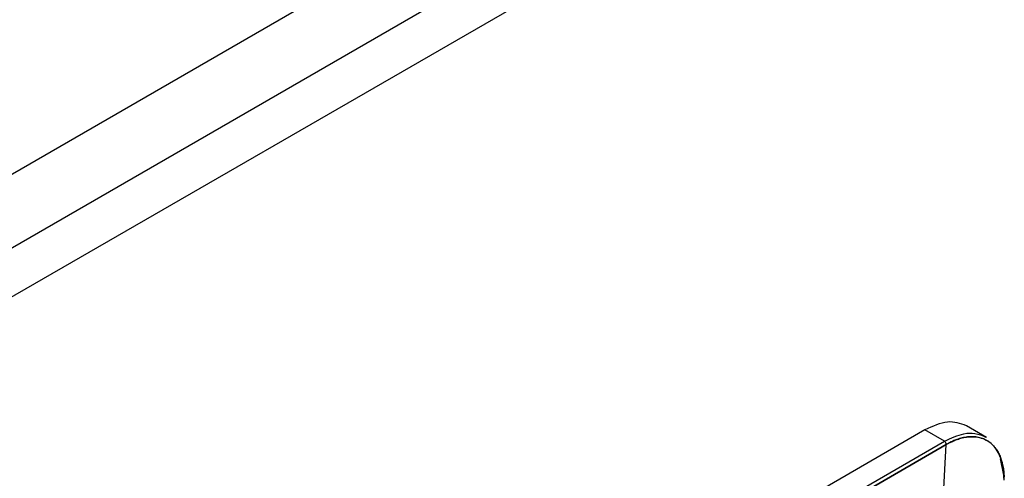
# Model space of a CAD drawing. Header units: millimetres. Extents: x 0 to 423, y 0 to 297.
# Tile 38 of 41: x 380.69 to 393.78, y 156.42 to 162.51. Entities that reach past the tile are written whole.
import ezdxf

# ---------------------------------------------------------------- set-up
doc = ezdxf.new("R2010")
doc.units = ezdxf.units.MM
doc.layers.add('实线', color=2, linetype='Continuous', lineweight=25)

msp = doc.modelspace()

# ---------------------------------------------------------------- linework, layer by layer
at = {"layer": '实线', "color": 2, "linetype": 'Continuous', "lineweight": 25, "true_color": 0xffff00}
for p, q in [((366.7024, 152.4482), (406.4418, 175.3893)), ((367.551, 151.9584), (407.2904, 174.8994)), ((407.5732, 174.4095), (367.8338, 151.4685)), ((393.5406, 156.9599), (393.2739, 157.1139)), ((392.724, 157.0594), (382.6831, 151.2629)), ((392.9834, 156.9096), (392.724, 157.0594)), ((382.9425, 151.1132), (392.9834, 156.9096)), ((382.9764, 151.0741), (393.0051, 156.8635)), ((393.0051, 156.8635), (382.9764, 151.0741)), ((392.724, 151.6378), (393.0051, 156.8635)), ((393.7222, 156.6769), (393.7666, 156.4574))]:
    msp.add_line(p, q, dxfattribs=at)
for points, knots in [([(393.2739, 157.1139), (393.1936, 157.1429), (393.0329, 157.201), (392.827, 157.1066), (392.724, 157.0594)], [0, 0, 0, 0, 0.4999489, 1, 1, 1, 1]), ([(392.9834, 156.9096), (393.0705, 156.9502), (393.2122, 157.0162), (393.3975, 157.0213), (393.4846, 156.9844), (393.5303, 156.965)], [0, 0, 0, 0, 0.4315784, 0.7016984, 1, 1, 1, 1]), ([(393.7754, 156.4334), (393.7748, 156.4468), (393.7737, 156.4734), (393.77, 156.5118), (393.7651, 156.5488), (393.7587, 156.5843), (393.7511, 156.6182), (393.7423, 156.6505), (393.7322, 156.6812), (393.721, 156.7103), (393.6985, 156.7604), (393.6468, 156.8444), (393.5469, 156.9315), (393.4168, 156.9706), (393.3047, 156.97), (393.2197, 156.9545), (393.1546, 156.9347), (393.0838, 156.9065), (393.0355, 156.8802), (393.005, 156.8635)], [0, 0, 0, 0, 0.0296173, 0.0589049, 0.0878645, 0.1164967, 0.1448018, 0.1727795, 0.2004298, 0.227753, 0.2547497, 0.3482072, 0.5062558, 0.6525891, 0.7549164, 0.8194852, 0.8783772, 0.9231917, 1, 1, 1, 1]), ([(393.0051, 156.8635), (393.0155, 156.8695), (393.0404, 156.8837), (393.0837, 156.9054), (393.1386, 156.9289), (393.2046, 156.9506), (393.2804, 156.9665), (393.3643, 156.9717), (393.4535, 156.9606), (393.5278, 156.9325), (393.5854, 156.8954), (393.6271, 156.8584), (393.664, 156.8147), (393.6959, 156.7648), (393.7227, 156.709), (393.7444, 156.6476), (393.7605, 156.581), (393.7716, 156.5098), (393.7743, 156.4589), (393.7756, 156.4334)], [0, 0, 0, 0, 0.0263726, 0.0628217, 0.1093146, 0.1658447, 0.2324393, 0.3091647, 0.3961354, 0.4936662, 0.5501018, 0.6063082, 0.6623604, 0.7183734, 0.7744115, 0.8305334, 0.886798, 0.943265, 1, 1, 1, 1]), ([(392.9834, 156.9096), (392.9883, 156.9056), (392.9941, 156.8985), (393.0025, 156.8813), (393.0049, 156.8716), (393.0051, 156.8635)], [0, 0, 0, 0, 0.5, 0.5, 1, 1, 1, 1]), ([(393.7666, 156.4574), (393.7692, 156.456), (393.7738, 156.4526), (393.778, 156.4463), (393.7787, 156.4395), (393.7769, 156.4353), (393.7756, 156.4334)], [0.00000043, 0.00000043, 0.00000043, 0.00000043, 0.25049656, 0.50099269, 0.75148882, 1, 1, 1, 1]), ([(393.7666, 156.4574), (393.7667, 156.4503), (393.7669, 156.4364), (393.767, 156.4227), (393.767, 156.4159)], [0, 0, 0, 0, 0.512523, 1, 1, 1, 1]), ([(393.7765, 156.3922), (393.7763, 156.3988), (393.7761, 156.4124), (393.7757, 156.4263), (393.7754, 156.4334)], [0, 0, 0, 0, 0.4830853, 1, 1, 1, 1])]:
    msp.add_open_spline(points, degree=3, knots=knots, dxfattribs=at)

doc.saveas('drawing.dxf')
